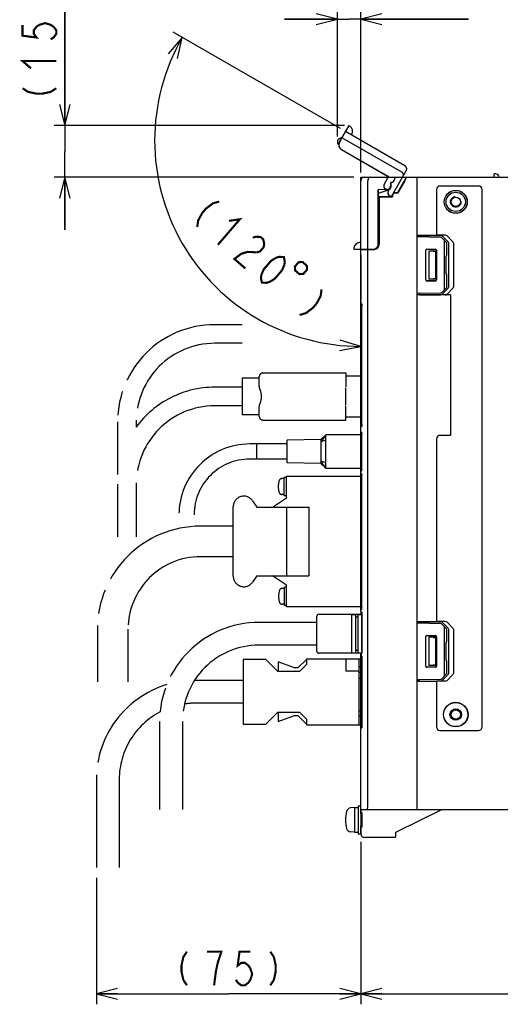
# Model space of a CAD drawing. Header units: millimetres. Extents: x 85 to 1221, y 92 to 821.
# Tile 28 of 35: x 901 to 1037, y 400 to 680. Entities that reach past the tile are written whole.
import ezdxf

# ---------------------------------------------------------------- set-up
doc = ezdxf.new("R2010")
doc.units = ezdxf.units.MM
doc.header["$LTSCALE"] = 69.3
doc.linetypes.add('HIDDEN', pattern=[0.2, 0.1, -0.1])
doc.linetypes.add('PHANTOM', pattern=[0.8, 0.45, -0.05, 0.1, -0.05, 0.1, -0.05])
doc.layers.get('0').update_dxf_attribs({"linetype": 'CONTINUOUS'})
for name, color, linetype in [('ALL_AXIS', 7, 'CONTINUOUS'), ('ALL_FEATURES', 7, 'CONTINUOUS'), ('DEFAULT_2', 8, 'HIDDEN'), ('OBSTRUCTIVE_DTM', 7, 'CONTINUOUS')]:
    doc.layers.add(name, color=color, linetype=linetype)
doc.styles.get("Standard").update_dxf_attribs({"font": 'txt', "width": 0.86})
doc.dimstyles.new('DIMSTYLE_1', dxfattribs={"dimtxt": 9.6, "dimasz": 6, "dimexe": 1, "dimexo": 1, "dimgap": 0.8, "dimtad": 1, "dimdec": 0, "dimdsep": 46, "dimtxsty": 'STANDARD', "dimblk": 'OPEN', "dimblk1": 'OPEN', "dimblk2": 'OPEN', "dimcen": 0.09, "dimadec": 0, "dimazin": 0, "dimtfac": 1, "dimtdec": 0, "dimtofl": 0, "dimtmove": 0, "dimatfit": 3, "dimldrblk": 'OPEN', "dimfxl": 1, "dimtolj": 1, "dimarcsym": 0})
doc.dimstyles.new('DIMSTYLE_2', dxfattribs={"dimtxt": 9.6, "dimasz": 6, "dimexe": 1, "dimexo": 1, "dimgap": 0.8, "dimtad": 1, "dimdec": 3, "dimdsep": 46, "dimtxsty": 'STANDARD', "dimblk": 'OPEN', "dimblk1": 'OPEN', "dimblk2": 'OPEN', "dimcen": 0.09, "dimadec": 0, "dimazin": 0, "dimtfac": 1, "dimtdec": 3, "dimtofl": 0, "dimtmove": 0, "dimatfit": 3, "dimldrblk": 'OPEN', "dimfxl": 1, "dimtolj": 1, "dimarcsym": 0})
doc.dimstyles.new('DIMSTYLE_3', dxfattribs={"dimtxt": 9.6, "dimasz": 6, "dimexe": 1, "dimexo": 1, "dimtad": 1, "dimdsep": 46, "dimtxsty": 'STANDARD', "dimblk": 'OPEN', "dimblk1": 'OPEN', "dimblk2": 'OPEN', "dimcen": 0.09, "dimadec": 0, "dimazin": 0, "dimtfac": 1, "dimtofl": 0, "dimtmove": 0, "dimatfit": 3, "dimldrblk": 'OPEN', "dimfxl": 1, "dimtolj": 1, "dimarcsym": 0})

# ---------------------------------------------------------------- blocks, each defined once
blk = doc.blocks.new('_OPEN')
at = {"color": 0, "linetype": 'BYBLOCK'}
for p, q in [((0, 0), (-1, 0.25)), ((-1, -0.25), (0, 0)), ((-1, 0), (0, 0))]:
    blk.add_line(p, q, dxfattribs=at)
blk = doc.blocks.new('*D1')
at = {"color": 2, "linetype": 'CONTINUOUS'}
for p, q in [((997.62, 445.08), (997.62, 399.75)), ((1177.62, 444.31), (1177.62, 399.75)), ((997.62, 402.75), (1087.62, 402.75)), ((1177.62, 402.75), (1087.62, 402.75))]:
    blk.add_line(p, q, dxfattribs=at)
at = {"color": 2, "linetype": 'CONTINUOUS', "xscale": 6, "yscale": 6, "zscale": 6, "rotation": 180}
blk.add_blockref('_OPEN', (997.62, 402.75), dxfattribs=at)
at = {"color": 2, "linetype": 'CONTINUOUS', "xscale": 6, "yscale": 6, "zscale": 6}
blk.add_blockref('_OPEN', (1177.62, 402.75), dxfattribs=at)
blk = doc.blocks.new('*D5')
at = {"color": 2, "linetype": 'CONTINUOUS'}
for p, q in [((997.62, 445.97), (997.62, 399.75)), ((922.38, 435.75), (922.38, 399.75)), ((922.38, 402.75), (960, 402.75)), ((997.62, 402.75), (960, 402.75))]:
    blk.add_line(p, q, dxfattribs=at)
at = {"color": 2, "linetype": 'CONTINUOUS', "xscale": 6, "yscale": 6, "zscale": 6, "rotation": 180}
blk.add_blockref('_OPEN', (922.38, 402.75), dxfattribs=at)
at = {"color": 2, "linetype": 'CONTINUOUS', "xscale": 6, "yscale": 6, "zscale": 6}
blk.add_blockref('_OPEN', (997.62, 402.75), dxfattribs=at)
blk = doc.blocks.new('*D6')
at = {"color": 2, "linetype": 'CONTINUOUS'}
for p, q in [((990.94, 646.86), (990.94, 683.25)), ((997.62, 636.63), (997.62, 683.25)), ((990.94, 680.25), (975.94, 680.25)), ((975.94, 680.25), (994.28, 680.25)), ((1028.26, 680.25), (994.28, 680.25)), ((997.62, 680.25), (1028.26, 680.25))]:
    blk.add_line(p, q, dxfattribs=at)
at = {"color": 2, "linetype": 'CONTINUOUS', "xscale": 6, "yscale": 6, "zscale": 6}
blk.add_blockref('_OPEN', (990.94, 680.25), dxfattribs=at)
at = {"color": 2, "linetype": 'CONTINUOUS', "xscale": 6, "yscale": 6, "zscale": 6, "rotation": 180}
blk.add_blockref('_OPEN', (997.62, 680.25), dxfattribs=at)
blk = doc.blocks.new('*D7')
at = {"color": 2, "linetype": 'CONTINUOUS'}
for p, q in [((913.38, 649.95), (913.38, 688.97)), ((913.38, 688.97), (913.38, 642.6)), ((992.95, 649.95), (910.38, 649.95)), ((913.38, 620.25), (913.38, 642.6)), ((995.6, 635.25), (910.38, 635.25)), ((913.38, 635.25), (913.38, 620.25))]:
    blk.add_line(p, q, dxfattribs=at)
at = {"color": 2, "linetype": 'CONTINUOUS', "xscale": 6, "yscale": 6, "zscale": 6}
for p, rotation in [((913.38, 649.95), 270), ((913.38, 635.25), 90)]:
    blk.add_blockref('_OPEN', p, dxfattribs=dict(at, rotation=rotation))
blk = doc.blocks.new('*D8')
at = {"color": 2, "linetype": 'CONTINUOUS'}
for p, q in [((991.83, 649.09), (944.22, 676.57)), ((997.62, 599.9), (997.62, 584.08))]:
    blk.add_line(p, q, dxfattribs=at)
for points in [[(945.43, 669.05), (946.82, 675.07), (942.76, 670.41)], [(991.56, 585.89), (997.62, 587.08), (991.71, 588.88)]]:
    blk.add_lwpolyline(points, dxfattribs=at)
for start, end in [(150, 210), (210, 270)]:
    blk.add_arc((997.62, 645.74), 58.66, start, end, dxfattribs=at)

msp = doc.modelspace()

# ---------------------------------------------------------------- linework, layer by layer
at = {"color": 7, "linetype": 'CONTINUOUS'}
for p, q in [((1020.5025, 618.13), (1013.625, 618.25)), ((1022.125, 616.6016), (1020.7113, 618.0403)), ((1021.425, 603.3982), (1021.425, 617.1018)), ((1016.0776, 606.0026), (1016.0776, 614.4974)), ((1016.125, 606.05), (1016.125, 614.45)), ((1016.3776, 614.7972), (1018.8709, 614.7957)), ((1016.4248, 614.75), (1018.8252, 614.75)), ((1019.125, 614.4504), (1019.125, 606.0496)), ((1019.1705, 614.4959), (1019.1705, 606.0041)), ((1022.125, 613.0448), (1022.125, 616.6016)), ((1021.7621, 612.7437), (1021.8302, 612.7449)), ((1021.7621, 612.7437), (1021.7621, 607.7563)), ((1018.8709, 605.7043), (1016.3776, 605.7028)), ((1018.8252, 605.75), (1016.4248, 605.75)), ((1021.7621, 607.7563), (1021.8302, 607.7551)), ((1022.125, 603.8984), (1022.125, 607.4552)), ((1020.7113, 602.4597), (1022.125, 603.8984)), ((1013.625, 602.25), (1020.5025, 602.37))]:
    msp.add_line(p, q, dxfattribs=at)
at = {"color": 2, "linetype": 'CONTINUOUS', "const_width": 0.6}
for points in [[(901.375, 678.6472), (901.375, 675.5512), (905.375, 675.0352), (904.575, 676.0672), (904.575, 677.0992), (905.375, 678.1312), (906.175, 678.6472), (907.775, 679.1632), (909.375, 678.6472), (910.175, 678.1312), (910.975, 677.0992), (910.975, 676.0672), (910.175, 675.0352), (909.375, 674.5192)], [(903.775, 666.2632), (901.375, 668.3272), (910.975, 668.3272)], [(901.375, 660.5872), (902.975, 659.5552), (905.375, 659.0392), (906.975, 659.0392), (909.375, 659.5552), (910.975, 660.5872)], [(957.3391, 628.3399), (955.5133, 627.7998), (953.5571, 626.3167), (952.5138, 625.1037), (951.34, 622.9477), (951.0791, 621.0617)], [(960.0773, 622.8191), (963.2071, 623.2927), (956.9471, 616.0145)], [(966.8582, 618.042), (967.7711, 618.312), (969.0751, 618.2456), (969.8575, 617.5727), (970.1183, 616.2932), (969.9878, 615.3502), (968.9445, 614.1371), (968.0316, 613.8671)], [(968.0316, 613.8671), (965.4235, 614), (963.5977, 613.4599), (961.6416, 611.9768), (964.7712, 609.285)], [(969.4656, 605.2473), (969.2049, 606.5268), (969.3353, 607.4698), (969.9874, 609.0193), (972.0741, 611.4453), (973.5087, 612.3219), (974.4215, 612.592), (975.7256, 612.5255), (975.9864, 611.2461), (975.8558, 610.3031), (975.2038, 608.7535), (973.1171, 606.3275), (971.6826, 605.4509), (970.7696, 605.1809), (969.4656, 605.2473)], [(979.8986, 611.0467), (978.8552, 609.8337), (978.9401, 608.7055), (980.1531, 607.6622), (981.2813, 607.747), (982.3247, 608.9601), (982.2398, 610.0883), (981.0267, 611.1316), (979.8986, 611.0467)], [(986.4458, 603.305), (986.1849, 601.419), (985.0111, 599.263), (983.9677, 598.05), (982.0115, 596.5669), (980.1858, 596.0269)], [(948.132, 414.75), (947.1, 413.15), (946.584, 410.75), (946.584, 409.15), (947.1, 406.75), (948.132, 405.15)], [(956.904, 411.55), (957.936, 414.75), (953.808, 414.75)], [(966.192, 414.75), (963.096, 414.75), (962.58, 410.75), (963.612, 411.55), (964.644, 411.55), (965.676, 410.75), (966.192, 409.95), (966.708, 408.35), (966.192, 406.75), (965.676, 405.95), (964.644, 405.15), (963.612, 405.15), (962.58, 405.95), (962.064, 406.75)], [(971.868, 414.75), (972.9, 413.15), (973.416, 410.75), (973.416, 409.15), (972.9, 406.75), (971.868, 405.15)], [(955.872, 405.15), (956.388, 409.15), (956.904, 411.55)]]:
    msp.add_lwpolyline(points, dxfattribs=at)
at = {"color": 7, "linetype": 'CONTINUOUS'}
for centre, start, end in [((1020.4973, 617.83), 44.5, 89), ((1021.825, 613.0448), 271, 360), ((1021.825, 607.4552), 0, 89), ((1020.4973, 602.67), 271, 315.5)]:
    msp.add_arc(centre, 0.3, start, end, dxfattribs=at)
for centre, major_axis, ratio, start_param, end_param in [((1021.0007, 617.3177), (-0.3664, 0.3728), 0.57396196, -2.61297029, -1.57079633), ((1016.3778, 614.497), (-0.2123, 0.2125), 0.99878203, -0.78509367, 0.78509348), ((1016.425, 614.4498), (-0.1148, 0.2774), 0.99913861, -0.39224225, 1.17794491), ((1018.8246, 614.4498), (0.2439, 0.1757), 0.99807606, -0.62345727, 0.94551228), ((1018.8704, 614.4955), (0.2125, 0.2123), 0.99878351, -0.78448468, 0.78448487), ((1016.3778, 606.003), (0.2123, 0.2125), 0.99878203, -3.92668614, -2.35649898), ((1016.425, 606.0502), (0.1148, 0.2774), 0.99913861, -4.31953756, -2.74935041), ((1018.8246, 606.0502), (0.2439, -0.1757), 0.99807606, -0.94551228, 0.62345727), ((1018.8704, 606.0045), (0.2125, -0.2123), 0.99878351, -0.78448487, 0.78448468), ((1021.0007, 603.1823), (0.3664, 0.3728), 0.57396196, -1.57079633, -0.52862237)]:
    msp.add_ellipse(centre, major_axis=major_axis, ratio=ratio, start_param=start_param, end_param=end_param, dxfattribs=at)
at = {"layer": 'ALL_AXIS', "color": 8, "linetype": 'PHANTOM'}
for p, q in [((963.875, 578.02), (963.875, 567.62)), ((968.7366, 578.02), (963.875, 578.02)), ((968.7366, 567.62), (963.875, 567.62)), ((987.625, 561.9), (986.225, 559.9277)), ((968.025, 555), (968.025, 559.3)), ((976.625, 559.3), (968.025, 559.3)), ((986.225, 560.55), (976.625, 560.35)), ((976.625, 553.95), (976.625, 560.35)), ((986.225, 560.55), (986.225, 553.75)), ((987.625, 560.4), (986.225, 559.9277)), ((976.625, 555), (968.025, 555)), ((986.225, 553.75), (976.625, 553.95)), ((987.625, 552.4), (986.225, 554.3723)), ((987.625, 553.9), (986.225, 554.3723)), ((975.8263, 544.58), (975.8263, 549.78)), ((976.52, 549.78), (975.8263, 549.78)), ((976.52, 544), (976.52, 550.15)), ((976.52, 550.15), (997.8793, 550.15)), ((975.8263, 549.43), (975.1325, 549.43)), ((972.52, 541.3), (976.52, 544)), ((975.8263, 544.93), (975.1325, 544.93)), ((976.52, 544.58), (975.8263, 544.58)), ((961.32, 521.65), (961.32, 541.45)), ((966.8197, 543.1088), (968.02, 541.3)), ((968.02, 521.8), (966.8197, 519.9912)), ((976.52, 519.1), (972.52, 521.8)), ((976.52, 512.95), (976.52, 519.1)), ((975.92, 518.17), (975.2263, 518.17)), ((975.92, 513.32), (975.92, 518.52)), ((976.52, 518.52), (975.92, 518.52)), ((975.92, 513.67), (975.2263, 513.67)), ((976.52, 513.32), (975.92, 513.32)), ((997.8793, 512.95), (976.52, 512.95))]:
    msp.add_line(p, q, dxfattribs=at)
at = {"layer": 'ALL_AXIS', "color": 7, "linetype": 'CONTINUOUS'}
for p, q in [((994.925, 510.75), (994.925, 499.75)), ((994.925, 510.75), (996.125, 510.75)), ((996.725, 510.75), (997.925, 510.75)), ((997.925, 510.75), (997.925, 500.0762)), ((995.825, 455.75), (994.7056, 455.6521)), ((995.825, 455.75), (996.825, 455.75)), ((995.825, 455.75), (995.825, 448.75)), ((996.825, 456.25), (997.625, 456.25)), ((996.825, 456.25), (996.825, 448.25)), ((997.625, 455.25), (997.625, 448.25)), ((997.9056, 454.0225), (997.625, 454.0225)), ((995.825, 448.75), (994.7056, 448.8479)), ((995.825, 448.75), (996.825, 448.75)), ((997.9056, 450.4775), (997.625, 450.4775)), ((996.825, 448.25), (997.625, 448.25))]:
    msp.add_line(p, q, dxfattribs=at)
at = {"layer": 'ALL_AXIS', "color": 8, "linetype": 'PHANTOM'}
for centre, radius, start, end in [((980.1263, 547.18), 6, 163.808648, 196.191352), ((975.1325, 548.63), 0.8, 90, 163.808648), ((964.32, 541.45), 3, 33.568336, 180), ((975.1325, 545.73), 0.8, 196.191352, 270), ((964.32, 521.65), 3, 180, 326.431664), ((980.22, 515.92), 6, 163.808648, 196.191352), ((975.2263, 517.37), 0.8, 90, 163.808648), ((975.2263, 514.47), 0.8, 196.191352, 270)]:
    msp.add_arc(centre, radius, start, end, dxfattribs=at)
at = {"layer": 'ALL_AXIS', "color": 7, "linetype": 'CONTINUOUS'}
for centre, radius, start, end in [((1002.225, 452.25), 9, 164.11915, 195.88085), ((994.8189, 454.357), 1.3, 95, 164.11915), ((994.8189, 450.143), 1.3, 195.88085, 265)]:
    msp.add_arc(centre, radius, start, end, dxfattribs=at)
at = {"layer": 'ALL_FEATURES', "color": 8, "linetype": 'PHANTOM'}
for p, q in [((991.5361, 645.2133), (994.2876, 649.9791)), ((1010.174, 638.4952), (993.2865, 648.2452)), ((991.9739, 645.9031), (991.5816, 645.2255)), ((991.9442, 645.9202), (991.9739, 645.9031)), ((992.2865, 646.5131), (1009.174, 636.7631)), ((991.3543, 644.511), (991.1865, 644.6079)), ((992.0864, 643.1646), (1005.4328, 635.459)), ((992.1293, 643.1761), (1005.4748, 635.4711)), ((1010.5401, 637.1292), (1006.2418, 629.6844)), ((1004.2698, 633.2047), (1005.4748, 635.4711)), ((1005.3217, 635.25), (1005.4328, 635.459)), ((1005.4748, 635.4711), (1005.4328, 635.459)), ((1005.534, 631.3955), (1004.6407, 631.9112)), ((1005.491, 631.384), (1004.8733, 631.7406)), ((1005.441, 631.2974), (1005.491, 631.384)), ((1005.4682, 631.2817), (1005.534, 631.3955)), ((1005.534, 631.3955), (1005.491, 631.384)), ((1006.2357, 629.6839), (1005.8071, 629.9313)), ((963.875, 593.27), (956.075, 593.27)), ((963.875, 587.97), (956.075, 587.97)), ((968.7366, 575.9085), (968.7366, 578.4956)), ((969.3434, 579.4167), (969.294, 579.3923)), ((969.786, 579.52), (993.375, 579.52)), ((993.375, 579.52), (993.375, 575.57)), ((993.375, 578.67), (997.9366, 578.67)), ((963.875, 575.47), (956.075, 575.47)), ((993.375, 570.3454), (993.375, 575.2946)), ((963.875, 570.17), (956.075, 570.17)), ((968.7366, 567.1444), (968.7366, 569.7315)), ((993.375, 566.12), (993.375, 570.07)), ((997.9366, 566.97), (993.375, 566.97)), ((928.425, 565.62), (928.425, 550.62)), ((933.725, 565.62), (933.725, 564.0446)), ((969.3434, 566.2233), (969.294, 566.2477)), ((969.786, 566.12), (993.375, 566.12)), ((987.625, 561.9), (986.225, 560.55)), ((987.625, 552.4), (987.625, 561.9)), ((997.8793, 561.9), (987.625, 561.9)), ((968.025, 559.3), (966.025, 559.3)), ((968.025, 555), (968.025, 559.3)), ((968.025, 555), (966.025, 555)), ((986.225, 553.75), (987.625, 552.4)), ((987.625, 552.4), (997.8793, 552.4)), ((928.425, 547.82), (928.425, 532.82)), ((933.725, 547.82), (933.725, 532.82)), ((968.02, 541.3), (982.82, 541.3)), ((976.52, 541.3), (976.52, 521.8)), ((982.82, 541.3), (982.82, 521.8)), ((961.32, 535.9), (952.02, 535.9)), ((961.32, 527.2), (952.02, 527.2)), ((968.02, 521.8), (982.82, 521.8)), ((994.925, 510.75), (985.625, 510.75)), ((996.725, 510.75), (996.125, 510.75)), ((985.125, 508.5), (968.625, 508.5)), ((985.125, 500.25), (985.125, 510.25)), ((922.67, 506.55), (922.67, 491.55)), ((931.37, 506.55), (931.37, 491.55)), ((985.125, 502), (968.625, 502)), ((994.925, 499.75), (985.625, 499.75)), ((996.725, 499.75), (996.125, 499.75)), ((964.125, 497.95), (964.125, 479.55)), ((970.625, 497.95), (964.125, 497.95)), ((974.025, 494.55), (970.625, 497.95)), ((978.7108, 495.55), (974.125, 497.25)), ((974.125, 497.25), (974.125, 494.55)), ((982.125, 497.9642), (979.7108, 495.55)), ((982.125, 496.55), (980.125, 494.55)), ((982.125, 498.15), (982.125, 496.55)), ((982.125, 498.15), (997.9366, 498.15)), ((993.325, 498.15), (993.325, 494.65)), ((997.125, 479.35), (997.125, 498.15)), ((980.125, 494.55), (974.025, 494.55)), ((979.7108, 495.55), (978.7108, 495.55)), ((997.125, 494.65), (993.325, 494.65)), ((997.9366, 495.75), (997.125, 495.75)), ((997.9366, 494.25), (997.125, 494.25)), ((964.125, 492), (950.625, 492)), ((997.9366, 492.55), (997.125, 492.55)), ((964.125, 485.5), (950.625, 485.5)), ((970.625, 479.55), (974.025, 482.95)), ((974.025, 482.95), (980.125, 482.95)), ((974.125, 482.95), (974.125, 480.25)), ((980.125, 482.95), (982.125, 480.95)), ((997.9366, 483.25), (997.125, 483.25)), ((940.375, 480.25), (940.375, 455.25)), ((946.875, 480.25), (946.875, 455.25)), ((964.125, 479.55), (970.625, 479.55)), ((974.125, 480.25), (978.7108, 481.95)), ((978.7108, 481.95), (979.7108, 481.95)), ((979.7108, 481.95), (982.125, 479.5358)), ((982.125, 480.95), (982.125, 479.35)), ((997.9366, 481.75), (997.125, 481.75)), ((982.125, 479.35), (997.9366, 479.35)), ((922.375, 463.75), (922.375, 438.75)), ((928.875, 463.75), (928.875, 438.75))]:
    msp.add_line(p, q, dxfattribs=at)
at = {"layer": 'ALL_FEATURES', "color": 7, "linetype": 'CONTINUOUS'}
for p, q in [((997.625, 599.5155), (997.625, 635.25)), ((997.625, 635.25), (1177.625, 635.25)), ((999.625, 614.75), (999.625, 634.25)), ((1006.0936, 633.7814), (1006.0936, 632.75)), ((1006.0936, 633.7814), (1006.125, 633.75)), ((1006.225, 633.7814), (1006.0936, 633.7814)), ((1006.125, 633.75), (1006.125, 632.75)), ((1006.225, 633.75), (1006.125, 633.75)), ((1007.225, 635.245), (1007.225, 634.75)), ((1008.0558, 630.8), (1010.625, 635.25)), ((1010.1283, 634.25), (1008.0961, 630.7302)), ((1013.625, 455.25), (1013.625, 635.25)), ((1035.475, 636.05), (1035.475, 635.25)), ((1035.975, 636.25), (1035.675, 636.25)), ((1005.1588, 631.782), (1002.5936, 631.6924)), ((1002.5936, 616.2824), (1002.5936, 631.6924)), ((1002.5936, 631.6924), (1002.625, 631.6621)), ((1005.1599, 631.7506), (1002.625, 631.6621)), ((1002.625, 630.7257), (1005.4828, 631.6939)), ((1002.625, 616.2509), (1002.625, 631.6621)), ((1002.625, 630.6888), (1005.494, 631.6608)), ((1005.0884, 631.7006), (1005.3075, 631.693)), ((1005.4632, 631.756), (1005.2809, 631.6939)), ((1019.125, 631.75), (1019.125, 618.75)), ((1031.125, 632.75), (1020.125, 632.75)), ((1032.125, 478.75), (1032.125, 631.75)), ((1002.625, 629.75), (1006.575, 629.75)), ((1002.625, 629.7153), (1002.825, 629.7151)), ((1002.825, 629.7151), (1002.825, 616.1986)), ((1002.825, 629.7151), (1002.8599, 629.6802)), ((1002.8599, 616.1998), (1002.8599, 629.6802)), ((1002.8599, 629.6802), (1006.6448, 629.6802)), ((1006.575, 629.75), (1006.575, 630.05)), ((1006.575, 629.75), (1006.6448, 629.6802)), ((1006.6448, 630.05), (1006.6448, 629.6802)), ((1008.0558, 630.8), (1007.325, 630.8)), ((1008.0961, 630.7302), (1007.325, 630.7302)), ((1008.0558, 630.8), (1008.0961, 630.7302)), ((1013.625, 618.75), (1019.125, 618.75)), ((1013.625, 618.6627), (1014.3249, 618.6876)), ((1014.3249, 618.6876), (1020.2435, 618.6912)), ((1014.3249, 618.2378), (1014.3249, 618.6876)), ((1021.6279, 618.7395), (1019.125, 618.7395)), ((1022.4983, 616.8178), (1020.8186, 618.4849)), ((1023.8434, 616.8648), (1022.1931, 618.5329)), ((995.6228, 614.75), (1001.1259, 614.75)), ((997.625, 614.5684), (1001.4114, 614.7006)), ((999.625, 456.25), (999.625, 614.6383)), ((999.925, 614.75), (999.925, 614.6487)), ((1000.3097, 614.75), (1000.3097, 614.7843)), ((1000.3097, 614.7843), (1001.0927, 614.7833)), ((1001.625, 614.7292), (1001.625, 614.8418)), ((1016.925, 614.25), (1016.925, 606.25)), ((1018.1573, 614.2182), (1016.925, 614.25)), ((1018.925, 614.25), (1016.925, 614.25)), ((1018.8866, 614.2116), (1018.7607, 614.2115)), ((1018.925, 614.25), (1018.8866, 614.2116)), ((1018.8866, 614.2116), (1018.8866, 606.2884)), ((1018.925, 614.25), (1018.925, 606.25)), ((1022.625, 603.9634), (1022.625, 616.5366)), ((1023.9679, 616.5835), (1023.9679, 603.9165)), ((997.625, 613.05), (997.745, 613.05)), ((997.745, 600.35), (997.745, 613.05)), ((1018.1573, 606.2818), (1016.925, 606.25)), ((1018.925, 606.25), (1016.925, 606.25)), ((1018.8866, 606.2884), (1018.7607, 606.2885)), ((1018.925, 606.25), (1018.8866, 606.2884)), ((1020.8186, 602.0151), (1022.4983, 603.6822)), ((1022.1931, 601.9671), (1023.8434, 603.6352)), ((997.625, 600.35), (997.745, 600.35)), ((1014.3249, 601.8124), (1013.625, 601.8373)), ((1023.125, 601.75), (1013.625, 601.75)), ((1014.3249, 601.8124), (1014.3249, 602.2622)), ((1014.3249, 601.8124), (1020.2435, 601.8088)), ((1023.125, 601.7605), (1021.6279, 601.7605)), ((1023.125, 601.75), (1023.125, 561.75)), ((997.625, 563.9873), (997.625, 599.5127)), ((997.8314, 599.2273), (997.8639, 599.1566)), ((997.9264, 598.8696), (997.9366, 598.6781)), ((997.9366, 564.8219), (997.9366, 598.6781)), ((997.625, 511.7155), (997.625, 563.9845)), ((997.9366, 564.8219), (997.9364, 564.8011)), ((997.8712, 562.2954), (997.8793, 562.1287)), ((997.8793, 552.1713), (997.8793, 562.1287)), ((1019.125, 560.75), (1019.125, 508.75)), ((1023.125, 561.75), (1020.125, 561.75)), ((997.8712, 550.4956), (997.8793, 550.3287)), ((997.8793, 552.1713), (997.8713, 552.0057)), ((997.8793, 512.7713), (997.8793, 550.3287)), ((996.125, 510.75), (994.925, 510.75)), ((996.125, 510.75), (996.125, 499.75)), ((996.725, 510.75), (996.725, 499.75)), ((997.925, 510.75), (996.725, 510.75)), ((997.625, 511.7127), (997.625, 510.75)), ((997.8206, 511.4443), (997.8181, 511.4467)), ((997.8793, 512.7713), (997.8713, 512.6059)), ((997.9264, 511.0696), (997.9366, 510.8781)), ((997.9366, 500.2653), (997.9366, 510.8781)), ((996.725, 510), (996.125, 510)), ((1013.625, 508.75), (1019.125, 508.75)), ((1013.625, 508.6627), (1014.3249, 508.6876)), ((1020.5025, 508.13), (1013.625, 508.25)), ((1014.3249, 508.6876), (1020.2435, 508.6912)), ((1014.3249, 508.2378), (1014.3249, 508.6876)), ((1021.6279, 508.7395), (1019.125, 508.7395)), ((1022.125, 506.6016), (1020.7113, 508.0403)), ((1022.4983, 506.8178), (1020.8186, 508.4849)), ((1023.8434, 506.8648), (1022.1931, 508.5329)), ((1016.3776, 504.7972), (1018.8709, 504.7957)), ((1016.4248, 504.75), (1018.8252, 504.75)), ((1021.425, 493.3982), (1021.425, 507.1018)), ((1022.125, 503.0448), (1022.125, 506.6016)), ((1022.625, 493.9634), (1022.625, 506.5366)), ((1023.9679, 506.5835), (1023.9679, 493.9165)), ((1016.0776, 496.0026), (1016.0776, 504.4974)), ((1016.125, 496.05), (1016.125, 504.45)), ((1018.925, 504.25), (1016.925, 504.25)), ((1018.1573, 504.2182), (1016.925, 504.25)), ((1016.925, 504.25), (1016.925, 496.25)), ((1018.8866, 504.2116), (1018.7607, 504.2115)), ((1018.925, 504.25), (1018.8866, 504.2116)), ((1018.8866, 504.2116), (1018.8866, 496.2884)), ((1018.925, 504.25), (1018.925, 496.25)), ((1019.125, 504.4504), (1019.125, 496.0496)), ((1019.1705, 504.4959), (1019.1705, 496.0041)), ((1021.7621, 502.7437), (1021.8302, 502.7449)), ((1021.7621, 502.7437), (1021.7621, 497.7563)), ((996.125, 499.75), (994.925, 499.75)), ((996.725, 500.5), (996.125, 500.5)), ((997.8394, 499.75), (996.725, 499.75)), ((997.625, 478.1693), (997.625, 499.75)), ((997.8394, 499.7465), (997.8149, 499.6548)), ((997.8149, 499.0151), (997.8149, 499.6548)), ((997.9366, 500.2653), (997.9302, 500.1155)), ((997.8394, 498.9233), (997.8149, 499.0151)), ((997.9302, 498.5543), (997.9366, 498.4046)), ((997.9366, 498.4046), (997.9366, 478.9848)), ((1018.1573, 496.2818), (1016.925, 496.25)), ((1018.925, 496.25), (1016.925, 496.25)), ((1018.8866, 496.2884), (1018.7607, 496.2885)), ((1018.925, 496.25), (1018.8866, 496.2884)), ((1021.7621, 497.7563), (1021.8302, 497.7551)), ((1022.125, 493.8984), (1022.125, 497.4552)), ((1018.8709, 495.7043), (1016.3776, 495.7028)), ((1018.8252, 495.75), (1016.4248, 495.75)), ((1020.7113, 492.4597), (1022.125, 493.8984)), ((1020.8186, 492.0151), (1022.4983, 493.6822)), ((1023.8434, 493.6352), (1022.1931, 491.9671)), ((1013.625, 492.25), (1020.5025, 492.37)), ((1014.3249, 491.8124), (1013.625, 491.8373)), ((1013.625, 491.75), (1019.125, 491.75)), ((1014.3249, 491.8124), (1014.3249, 492.2622)), ((1014.3249, 491.8124), (1020.2435, 491.8088)), ((1021.6279, 491.7605), (1019.125, 491.7605)), ((1019.125, 491.75), (1019.125, 478.75)), ((997.625, 455.25), (997.625, 478.1679)), ((997.8802, 478.5613), (997.849, 478.4793)), ((997.9366, 478.9848), (997.9302, 478.8345)), ((1020.125, 477.75), (1031.125, 477.75)), ((997.625, 455.25), (1173.625, 455.25)), ((997.6426, 454.0225), (997.6426, 455.25)), ((1007.625, 448.75), (1020.625, 455.25)), ((997.6426, 448.2676), (997.6426, 450.4775)), ((1007.625, 448.5818), (1007.625, 448.75)), ((1007.2934, 447.2676), (998.6426, 447.2676)), ((1007.6078, 447.582), (1007.2937, 447.2678))]:
    msp.add_line(p, q, dxfattribs=at)
at = {"layer": 'ALL_FEATURES', "color": 8, "linetype": 'PHANTOM'}
msp.add_lwpolyline([(995.0186, 647.2452), (995.1796, 647.6037), (995.2832, 648.1714), (995.2202, 648.7561), (994.9862, 649.2957), (994.6155, 649.7381), (994.2865, 649.9772)], dxfattribs=at)
at = {"layer": 'ALL_FEATURES', "color": 7, "linetype": 'CONTINUOUS'}
for points in [[(997.625, 616.75), (997.234, 616.7102), (996.6906, 616.5161), (996.2158, 616.1692), (995.8654, 615.6967), (995.6676, 615.1544), (995.625, 614.75)], [(997.8206, 599.2443), (997.8181, 599.2467), (997.8314, 599.2273)], [(997.8639, 599.1566), (997.8996, 599.0337), (997.9264, 598.8696)], [(997.8618, 564.3378), (997.8301, 564.2706), (997.8221, 564.2584)], [(997.9364, 564.8011), (997.9249, 564.6171), (997.8974, 564.4567), (997.8618, 564.3378)], [(997.7649, 562.6714), (997.7638, 562.6725), (997.7793, 562.6496), (997.812, 562.5773)], [(997.812, 562.5773), (997.8463, 562.4561), (997.8712, 562.2954)], [(997.765, 550.8714), (997.7637, 550.8725), (997.7793, 550.8497), (997.812, 550.7773)], [(997.8713, 552.0057), (997.8481, 551.8522), (997.8158, 551.7333), (997.7836, 551.6581), (997.775, 551.6432)], [(997.812, 550.7773), (997.8463, 550.6561), (997.8712, 550.4956)], [(997.8713, 512.6059), (997.8481, 512.4523), (997.8158, 512.3334), (997.7837, 512.2582), (997.7751, 512.2433)], [(997.8181, 511.4467), (997.8314, 511.4273), (997.8639, 511.3566)], [(997.8639, 511.3566), (997.8996, 511.2337), (997.9264, 511.0696)], [(997.9302, 500.1155), (997.9113, 499.9728), (997.8837, 499.8562), (997.8534, 499.7739), (997.8394, 499.7465)], [(997.8394, 498.9233), (997.8534, 498.8959), (997.8837, 498.8135), (997.9113, 498.697), (997.9302, 498.5543)], [(997.849, 478.4793), (997.8267, 478.4398), (997.8233, 478.4354)], [(997.9302, 478.8345), (997.9099, 478.683), (997.8802, 478.5613)]]:
    msp.add_lwpolyline(points, dxfattribs=at)
for centre, radius in [((1024.625, 628.25), 3.271), ((1024.625, 628.25), 3.25), ((1024.625, 482.25), 3.5), ((1024.625, 482.25), 3.4406), ((1024.625, 482.25), 1.6375), ((1024.625, 482.25), 1.3375)]:
    msp.add_circle(centre, radius, dxfattribs=at)
at = {"layer": 'ALL_FEATURES', "color": 8, "linetype": 'PHANTOM'}
for centre, radius, start, end in [((992.002, 645.2918), 1.0643, 80.01596, 219.98404), ((1009.674, 637.6292), 1, 330, 60), ((1005.125, 632.75), 1, 152, 240), ((1005.125, 632.75), 0.9686, 152, 240), ((1006.3071, 630.7974), 1, 150, 240), ((1006.3071, 630.7974), 0.9686, 150, 208.920679), ((956.075, 565.62), 27.65, 90, 180), ((956.075, 565.62), 22.35, 90, 180), ((969.7367, 578.4955), 1.0002, 116.270277, 179.994868), ((969.7844, 578.5237), 0.9959, 109.643746, 116.278169), ((969.7877, 578.5112), 1.0089, 93.727975, 109.583944), ((969.7862, 578.5289), 0.9911, 90.656819, 93.705049), ((969.786, 578.5379), 0.9821, 90.000191, 90.653287), ((956.075, 547.82), 27.65, 90, 144.02129), ((956.075, 547.82), 22.35, 90, 180), ((969.7361, 567.1441), 0.9995, 179.984688, 243.884909), ((969.7839, 567.1154), 0.995, 243.802753, 250.324532), ((969.7879, 567.1299), 1.0099, 250.383618, 266.266506), ((969.7862, 567.1094), 0.9894, 266.289281, 269.341056), ((969.786, 567.0991), 0.9791, 269.345112, 269.999779), ((966.025, 539.15), 20.15, 90, 180), ((966.025, 539.15), 15.85, 90, 180), ((952.02, 506.55), 29.35, 90, 180), ((952.02, 506.55), 20.65, 90, 180), ((985.625, 510.25), 0.5, 90, 180), ((968.625, 480.25), 28.25, 90, 180), ((968.625, 480.25), 21.75, 90, 180), ((985.625, 500.25), 0.5, 180, 270), ((950.625, 463.75), 28.25, 106.928082, 180), ((950.625, 463.75), 28.25, 90, 90.637365), ((950.625, 463.75), 21.75, 90, 98.290322), ((950.625, 463.75), 21.75, 117.636505, 180)]:
    msp.add_arc(centre, radius, start, end, dxfattribs=at)
at = {"layer": 'ALL_FEATURES', "color": 7, "linetype": 'CONTINUOUS'}
for centre, radius, start, end in [((998.625, 634.25), 1, 90, 180), ((1006.225, 634.75), 1, 270, 360), ((1006.225, 634.75), 0.9686, 270, 328.920679), ((1035.675, 636.05), 0.2, 90, 180), ((1035.975, 635.25), 1, 0.815096, 90), ((1005.125, 632.75), 1.1151, 246.72963, 288.716259), ((1005.125, 632.75), 1.05, 254.785578, 268), ((1005.125, 632.75), 0.9686, 272, 360), ((1005.125, 632.75), 1, 272, 360), ((1005.125, 632.75), 1.05, 288.791003, 15.986922), ((1005.125, 632.75), 1.15, 288.716259, 29.440839), ((1020.125, 631.75), 1, 90, 180), ((1031.125, 631.75), 1, 0, 90), ((1007.325, 630.05), 0.75, 90, 180), ((1007.325, 630.05), 0.6802, 90, 180), ((1000.825, 615.1143), 1.0643, 200.01596, 206.218838), ((997.925, 599.5127), 0.3, 198.097906, 251.617826), ((997.9277, 599.5158), 0.3041, 216.017359, 234.227547), ((997.925, 563.9873), 0.3, 108.386016, 161.902432), ((997.9277, 563.9842), 0.3041, 125.773326, 143.98551), ((1020.125, 560.75), 1, 90, 180), ((997.925, 511.7127), 0.3, 180, 250.549868), ((1020.4973, 507.83), 0.3, 44.5, 89), ((1021.825, 503.0448), 0.3, 271, 360), ((997.925, 499.4616), 0.3, 111.311859, 180), ((997.925, 499.2083), 0.3, 180, 253.494904), ((1021.825, 497.4552), 0.3, 0, 89), ((1020.4973, 492.67), 0.3, 271, 315.5), ((997.925, 478.1693), 0.3, 108.201336, 180), ((1020.125, 478.75), 1, 180, 270), ((1031.125, 478.75), 1, 270, 360), ((998.6411, 448.2676), 0.9985, 180.000135, 180.948346), ((998.6426, 448.2676), 1, 180.946754, 270.000034)]:
    msp.add_arc(centre, radius, start, end, dxfattribs=at)
at = {"layer": 'ALL_FEATURES', "color": 8, "linetype": 'PHANTOM'}
for centre, major_axis, ratio, start_param, end_param in [((992.8359, 644.4629), (1.2998, -0.7505), 0.99878128, 3.14159265, 4.71238898), ((992.8814, 644.475), (-1.4509, -0.3878), 0.99878128, -0.78539853, 0.78539779), ((1005.3723, 630.1783), (0.866, -0.5), 0.03492077, 0.10016742, 1.04719755), ((1005.3758, 630.1844), (0.866, -0.5), 0.03492077, -0.10016742, 0), ((963.5836, 572.82), (5.7943, 0), 0.8974359, -0.32816815, 0.32816815)]:
    msp.add_ellipse(centre, major_axis=major_axis, ratio=ratio, start_param=start_param, end_param=end_param, dxfattribs=at)
at = {"layer": 'ALL_FEATURES', "color": 7, "linetype": 'CONTINUOUS'}
for centre, major_axis, ratio, start_param, end_param in [((1007.2285, 634.25), (0, 1), 0.03492077, 0.10016742, 1.04719755), ((1007.2215, 634.25), (0, 1), 0.03492077, -0.10016742, 0), ((1010.088, 634.25), (0.578, 0.9998), 0.03023305, -1.55332174, 0.01747458), ((1005.1257, 632.75), (1.0823, 0), 0.99999981, 4.37504379, 6.66402845), ((1020.2257, 618.1909), (0.7195, 0.0247), 0.69455222, 0.57871373, 1.52226844), ((1021.6105, 618.2392), (0.7069, 0.0247), 0.70689131, 0.57788126, 1.52143597), ((1021.9053, 616.5238), (0.7195, 0.0247), 0.69455222, -0.02384771, 0.57871373), ((1023.2608, 616.5712), (0.7069, 0.0247), 0.70689131, -0.02468018, 0.57788126), ((1001.0927, 616.2842), (1.0613, -1.0626), 0.99878128, 5.49778677, 7.0685831), ((1001.1259, 616.2509), (0, 1.5009), 0.99878128, -3.14159265, -1.57079633), ((1001.359, 616.1997), (1.5, 0.0524), 0.99939008, -1.57079633, -0.03488531), ((1001.2902, 616.1973), (1.5013, 0.0393), 0.99878073, -1.44786708, -1.37212151), ((1001.3223, 616.1984), (1.5023, 0.035), 0.99817087, -1.39118576, -0.02324005), ((1018.7607, 614.2464), (1, 0.0006), 0.03492076, -2.21853368, -1.57081764), ((1018.7607, 606.2536), (1, -0.0006), 0.03492076, 1.57081764, 2.21853368), ((1021.9053, 603.9762), (0.7195, -0.0247), 0.69455222, -0.57871373, 0.02384771), ((1023.2608, 603.9288), (0.7069, -0.0247), 0.70689131, -0.57788126, 0.02468018), ((1020.2257, 602.3091), (0.7195, -0.0247), 0.69455222, -1.52226844, -0.57871373), ((1021.6105, 602.2608), (0.7069, -0.0247), 0.70689131, -1.52143597, -0.57788126), ((1020.2257, 508.1909), (0.7195, 0.0247), 0.69455222, 0.57871373, 1.52226844), ((1021.0007, 507.3177), (-0.3664, 0.3728), 0.57396196, -2.61297029, -1.57079633), ((1021.6105, 508.2392), (0.7069, 0.0247), 0.70689131, 0.57788126, 1.52143597), ((1016.3778, 504.497), (-0.2123, 0.2125), 0.99878203, -0.78509367, 0.78509348), ((1016.425, 504.4498), (-0.1148, 0.2774), 0.99913861, -0.39224225, 1.17794491), ((1018.8246, 504.4498), (0.2439, 0.1757), 0.99807606, -0.62345727, 0.94551228), ((1018.8704, 504.4955), (0.2125, 0.2123), 0.99878351, -0.78448468, 0.78448487), ((1021.9053, 506.5238), (0.7195, 0.0247), 0.69455222, -0.02384771, 0.57871373), ((1023.2608, 506.5712), (0.7069, 0.0247), 0.70689131, -0.02468018, 0.57788126), ((1018.7607, 504.2464), (1, 0.0006), 0.03492076, -2.21853368, -1.57081764), ((1018.7607, 496.2536), (1, -0.0006), 0.03492076, 1.57081764, 2.21853368), ((1016.3778, 496.003), (0.2123, 0.2125), 0.99878203, -3.92668614, -2.35649898), ((1016.425, 496.0502), (0.1148, 0.2774), 0.99913861, -4.31953756, -2.74935041), ((1018.8246, 496.0502), (0.2439, -0.1757), 0.99807606, -0.94551228, 0.62345727), ((1018.8704, 496.0045), (0.2125, -0.2123), 0.99878351, -0.78448487, 0.78448468), ((1021.9053, 493.9762), (0.7195, -0.0247), 0.69455222, -0.57871373, 0.02384771), ((1023.2608, 493.9288), (0.7069, -0.0247), 0.70689131, -0.57788126, 0.02468018), ((1020.2257, 492.3091), (0.7195, -0.0247), 0.69455222, -1.52226844, -0.57871373), ((1021.0007, 493.1823), (0.3664, 0.3728), 0.57396196, -1.57079633, -0.52862237), ((1021.6105, 492.2608), (0.7069, -0.0247), 0.70689131, -1.52143597, -0.57788126), ((999.225, 456.25), (0, 1), 0.4, -3.14159265, -1.57079633), ((1007.2934, 448.2676), (0, 1), 0.01745506, -3.14159265, -3.12413936), ((1007.6075, 448.5818), (0, 1), 0.01745506, -3.12413936, -1.57079633)]:
    msp.add_ellipse(centre, major_axis=major_axis, ratio=ratio, start_param=start_param, end_param=end_param, dxfattribs=at)
at = {"layer": 'ALL_FEATURES', "color": 8, "linetype": 'PHANTOM'}
for points, knots in [([(1009.7015, 635.6768), (1009.7429, 635.7484), (1009.7881, 635.9321), (1009.7125, 636.2313), (1009.5048, 636.5299), (1009.2957, 636.6929), (1009.174, 636.7631)], [0, 0, 0, 0, 0.18772606, 0.40810478, 0.68112634, 1, 1, 1, 1]), ([(1005.8204, 629.9545), (1005.7853, 629.9758), (1005.6414, 630.0748), (1005.5238, 630.2122), (1005.4593, 630.329)], [0, 0, 0, 0, 0.23552176, 1, 1, 1, 1]), ([(969.0686, 574.496), (968.9785, 574.7336), (968.8238, 575.1955), (968.7367, 575.681), (968.7365, 575.914)], [0, 0, 0, 0, 0.52163371, 1, 1, 1, 1]), ([(968.7365, 569.726), (968.7367, 569.959), (968.8238, 570.4445), (968.9785, 570.9064), (969.0686, 571.144)], [0, 0, 0, 0, 0.47836629, 1, 1, 1, 1])]:
    msp.add_open_spline(points, degree=3, knots=knots, dxfattribs=at)
at = {"layer": 'ALL_FEATURES', "color": 7, "linetype": 'CONTINUOUS'}
for points, knots in [([(1000.302, 635.25), (1000.2194, 635.25), (1000.0376, 635.1973), (999.8163, 634.9822), (999.6616, 634.653), (999.625, 634.3904), (999.625, 634.25)], [0, 0, 0, 0, 0.18772606, 0.40810478, 0.68112634, 1, 1, 1, 1]), ([(1007.1982, 634.75), (1007.1974, 634.7089), (1007.1836, 634.5349), (1007.1234, 634.3642), (1007.0545, 634.25)], [0, 0, 0, 0, 0.23552176, 1, 1, 1, 1]), ([(997.6937, 454.0238), (997.6944, 454.0493), (997.697, 454.1294), (997.6999, 454.2096), (997.7038, 454.264)], [0, 0, 0, 0, 0.31870656, 1, 1, 1, 1]), ([(997.7038, 454.264), (997.7045, 454.2731), (997.7054, 454.2856), (997.7072, 454.3009), (997.7081, 454.3091), (997.7096, 454.3157), (997.7099, 454.3194), (997.7123, 454.3229), (997.713, 454.3222)], [0, 0, 0, 0, 0.45522538, 0.63090641, 0.77180473, 0.87797446, 0.94973816, 1, 1, 1, 1]), ([(997.713, 454.3222), (997.7143, 454.3209), (997.7154, 454.3148), (997.7175, 454.3037), (997.7192, 454.2858), (997.7203, 454.272), (997.7209, 454.264)], [0, 0, 0, 0, 0.09371149, 0.2907848, 0.59301447, 1, 1, 1, 1]), ([(997.7209, 454.264), (997.7219, 454.2496), (997.7266, 454.1696), (997.7292, 454.0895), (997.7311, 454.0238)], [0, 0, 0, 0, 0.1798799, 1, 1, 1, 1]), ([(997.8682, 454.0238), (997.8689, 454.0493), (997.8715, 454.1294), (997.8745, 454.2096), (997.8784, 454.264)], [0, 0, 0, 0, 0.31870656, 1, 1, 1, 1]), ([(997.8784, 454.264), (997.879, 454.2731), (997.88, 454.2856), (997.8817, 454.3009), (997.8827, 454.3091), (997.8841, 454.3157), (997.8844, 454.3194), (997.8868, 454.3229), (997.8875, 454.3222)], [0, 0, 0, 0, 0.45522538, 0.63090641, 0.77180473, 0.87797446, 0.94973816, 1, 1, 1, 1]), ([(997.8875, 454.3222), (997.8888, 454.3209), (997.8899, 454.3148), (997.892, 454.3037), (997.8937, 454.2858), (997.8949, 454.272), (997.8955, 454.264)], [0, 0, 0, 0, 0.09371149, 0.2907848, 0.59301447, 1, 1, 1, 1]), ([(997.8955, 454.264), (997.8981, 454.2277), (997.9022, 454.1373), (997.9098, 453.8927), (997.9167, 453.4832), (997.9219, 452.9021), (997.9231, 452.4754), (997.9231, 452.25)], [0, 0, 0, 0, 0.05422063, 0.13462198, 0.36448971, 0.66428262, 1, 1, 1, 1]), ([(997.9231, 452.25), (997.9231, 452.0245), (997.9219, 451.5977), (997.9167, 451.0167), (997.9098, 450.6071), (997.9022, 450.3626), (997.8981, 450.2723), (997.8955, 450.236)], [0, 0, 0, 0, 0.3358364, 0.63557909, 0.86541257, 0.94579683, 1, 1, 1, 1]), ([(997.7038, 450.236), (997.7028, 450.2504), (997.6981, 450.3304), (997.6956, 450.4105), (997.6937, 450.4762)], [0, 0, 0, 0, 0.1798799, 1, 1, 1, 1]), ([(997.713, 450.1778), (997.7123, 450.1771), (997.7099, 450.1806), (997.7096, 450.1843), (997.7081, 450.1909), (997.7072, 450.1991), (997.7054, 450.2145), (997.7045, 450.227), (997.7038, 450.236)], [0, 0, 0, 0, 0.05025919, 0.1220284, 0.22819814, 0.36909883, 0.54478201, 1, 1, 1, 1]), ([(997.7209, 450.236), (997.7203, 450.228), (997.7192, 450.2142), (997.7175, 450.1963), (997.7154, 450.1852), (997.7143, 450.1791), (997.713, 450.1778)], [0, 0, 0, 0, 0.40697911, 0.70920258, 0.90628196, 1, 1, 1, 1]), ([(997.7311, 450.4762), (997.7303, 450.4507), (997.7278, 450.3706), (997.7248, 450.2904), (997.7209, 450.236)], [0, 0, 0, 0, 0.31870656, 1, 1, 1, 1]), ([(997.8784, 450.236), (997.8773, 450.2504), (997.8726, 450.3304), (997.8701, 450.4105), (997.8682, 450.4762)], [0, 0, 0, 0, 0.1798799, 1, 1, 1, 1]), ([(997.8875, 450.1778), (997.8868, 450.1771), (997.8844, 450.1806), (997.8841, 450.1843), (997.8827, 450.1909), (997.8817, 450.1991), (997.88, 450.2145), (997.879, 450.227), (997.8784, 450.236)], [0, 0, 0, 0, 0.05025919, 0.1220284, 0.22819814, 0.36909883, 0.54478201, 1, 1, 1, 1]), ([(997.8955, 450.236), (997.8949, 450.228), (997.8937, 450.2142), (997.892, 450.1963), (997.8899, 450.1852), (997.8888, 450.1791), (997.8875, 450.1778)], [0, 0, 0, 0, 0.40697911, 0.70920258, 0.90628196, 1, 1, 1, 1])]:
    msp.add_open_spline(points, degree=3, knots=knots, dxfattribs=at)
for points in [[(997.6817, 599.337), (997.645, 599.3875), (997.625, 599.4531), (997.625, 599.5155)], [(997.6817, 564.163), (997.645, 564.1125), (997.625, 564.0469), (997.625, 563.9845)], [(997.6469, 562.8012), (997.6325, 562.8355), (997.625, 562.8734), (997.625, 562.9105)], [(997.7091, 562.7103), (997.6827, 562.7359), (997.6611, 562.7674), (997.6469, 562.8012)], [(997.7931, 562.6543), (997.7622, 562.6677), (997.7333, 562.6869), (997.7091, 562.7103)], [(997.6469, 551.4988), (997.6325, 551.4645), (997.625, 551.4266), (997.625, 551.3895)], [(997.6469, 551.0013), (997.6325, 551.0355), (997.625, 551.0734), (997.625, 551.1105)], [(997.7091, 551.5897), (997.6827, 551.5641), (997.6611, 551.5326), (997.6469, 551.4988)], [(997.7091, 550.9103), (997.6827, 550.9359), (997.6611, 550.9674), (997.6469, 551.0013)], [(997.7928, 551.6456), (997.762, 551.6322), (997.7332, 551.613), (997.7091, 551.5897)], [(997.7931, 550.8542), (997.7622, 550.8677), (997.7333, 550.8869), (997.7091, 550.9103)], [(997.6469, 512.0987), (997.6325, 512.0645), (997.625, 512.0266), (997.625, 511.9895)], [(997.7091, 512.1897), (997.6827, 512.1641), (997.6611, 512.1326), (997.6469, 512.0987)], [(997.7928, 512.2456), (997.762, 512.2322), (997.7332, 512.213), (997.7091, 512.1897)]]:
    msp.add_open_spline(points, degree=3, dxfattribs=at)
at = {"layer": 'DEFAULT_2', "color": 8, "linetype": 'HIDDEN'}
for p, q in [((997.8963, 454.25), (997.625, 454.25)), ((997.8963, 450.25), (997.625, 450.25))]:
    msp.add_line(p, q, dxfattribs=at)
for centre in [(1024.625, 628.25), (1024.625, 482.25)]:
    msp.add_circle(centre, 1.5, dxfattribs=at)
for centre, start_param, end_param in [((997.7123, 452.25), -0.48160646, 0.48160646), ((997.8868, 452.25), -3.62319912, 0.48160646), ((997.7123, 452.25), -3.62319912, -2.65998619)]:
    msp.add_ellipse(centre, major_axis=(0, 2), ratio=0.01745506, start_param=start_param, end_param=end_param, dxfattribs=at)
at = {"layer": 'OBSTRUCTIVE_DTM', "color": 7, "linetype": 'CONTINUOUS'}
for radius in [2.75, 1.3375]:
    msp.add_circle((1024.625, 628.25), radius, dxfattribs=at)

# ---------------------------------------------------------------- dimensions: what is measured, and where the dimension line sits
at = {"color": 2, "linetype": 'CONTINUOUS'}
for base, p1, p2, angle, picture, middle in [((913.375, 649.947), (996.5975, 635.25), (993.9469, 649.947), 90, '*D7', (913.375, 655.9432)), ((990.9377, 680.25), (997.625, 635.6293), (990.9377, 645.8617), 180, '*D6', (1003.4896, 680.25))]:
    dim = msp.add_linear_dim(base=base, p1=p1, p2=p2, angle=angle, text='(<>)', dimstyle='DIMSTYLE_1', dxfattribs=at)
    dim.commit()
    dim.dimension.update_dxf_attribs({"geometry": picture, "text_midpoint": middle, "dimtype": 160})
dim = msp.add_angular_dim_2l(base=(946.8222, 616.4094), line1=((993.2043, 648.2927), (992.6962, 648.586)), line2=((997.625, 601.4824), (997.625, 600.8958)), text='(<>)', dimstyle='DIMSTYLE_3', dxfattribs=at)
dim.commit()
dim.dimension.update_dxf_attribs({"geometry": '*D8', "text_midpoint": (947.5582, 624.09), "dimtype": 162})
dim = msp.add_linear_dim(base=(997.625, 402.75), p1=(922.375, 436.75), p2=(997.625, 446.9683), text='(<>)', dimstyle='DIMSTYLE_1', dxfattribs=at)
dim.commit()
dim.dimension.update_dxf_attribs({"geometry": '*D5', "text_midpoint": (943.488, 402.75), "dimtype": 160})
dim = msp.add_linear_dim(base=(997.625, 402.75), p1=(1177.625, 445.3097), p2=(997.625, 446.0764), angle=180, dimstyle='DIMSTYLE_2', dxfattribs=at)
dim.commit()
dim.dimension.update_dxf_attribs({"geometry": '*D1', "text_midpoint": (1075.241, 402.75), "dimtype": 160})

doc.saveas('drawing.dxf')
